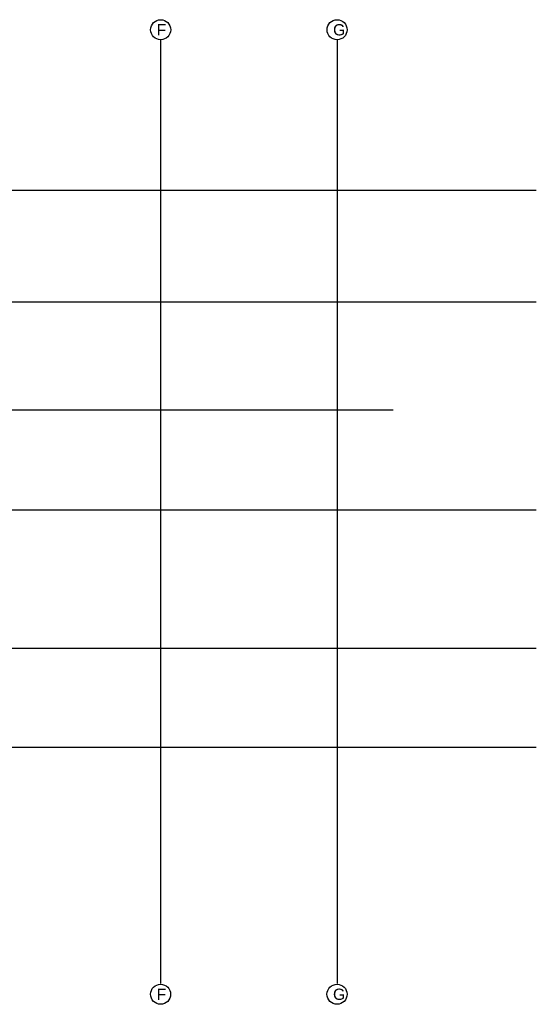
# Model space of a CAD drawing. Header units: millimetres. Extents: x -7023 to 53801, y 9849 to 33561.
# Tile 184 of 256: x 20443 to 21585, y 17828 to 20006. Entities that reach past the tile are written whole.
import ezdxf

# ---------------------------------------------------------------- set-up
doc = ezdxf.new("R2010")
doc.units = ezdxf.units.MM
doc.layers.add('.IE_podklad', color=252, linetype='Continuous')
doc.styles.get("Standard").update_dxf_attribs({"font": 'arial.ttf'})

msp = doc.modelspace()

# ---------------------------------------------------------------- linework, layer by layer
at = {"layer": '.IE_podklad', "ltscale": 30}
for p, q in [((20754.5, 19961.5), (20754.5, 17874.1)), ((21144.6, 19961.5), (21144.6, 17874.1))]:
    msp.add_line(p, q, dxfattribs=at)
at = {"layer": '.IE_podklad', "ltscale": 25}
for p, q in [((18286.1, 19628.7), (21585.1, 19628.7)), ((18286.1, 19381.7), (21585.1, 19381.7)), ((18286.1, 19142.7), (21268.7, 19142.7)), ((18286.1, 18921.7), (21585.1, 18921.7)), ((18286.1, 18615.7), (21585.1, 18615.7)), ((18286.1, 18396.7), (21585.1, 18396.7))]:
    msp.add_line(p, q, dxfattribs=at)
at = {"layer": '.IE_podklad', "linetype": 'Continuous'}
for centre in [(20754.5, 19983.8), (21144.6, 19983.8), (20754.4, 17850), (21144.5, 17850)]:
    msp.add_circle(centre, 22.2, dxfattribs=at)

# ---------------------------------------------------------------- texts
at = {"layer": '.IE_podklad', "char_height": 25, "width": 492.116, "attachment_point": 1}
for s, insert in [('F', (20745.6, 19996.2)), ('G', (21135.7, 19996.2)), ('F', (20745.5, 17862.5)), ('G', (21135.6, 17862.5))]:
    msp.add_mtext(s, dxfattribs=dict(at, insert=insert))

doc.saveas('drawing.dxf')
